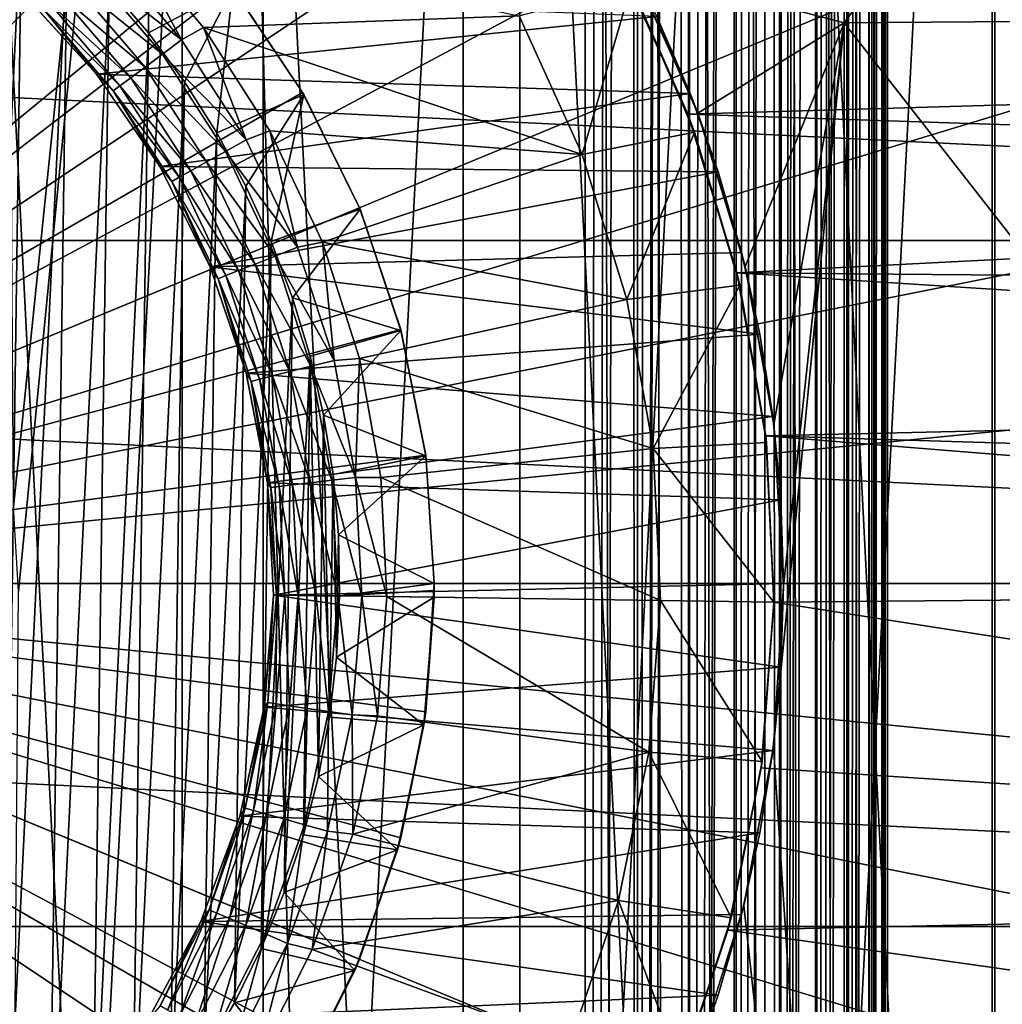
# Model space of a CAD drawing. Header units: metres. Extents: x -105 to 105, y -68 to 103.
# Tile 170 of 256: x 1.5 to 4.1, y -4.83 to -2.22. Entities that reach past the tile are written whole.
import ezdxf

# ---------------------------------------------------------------- set-up
doc = ezdxf.new("R2010")
doc.units = ezdxf.units.M
doc.layers.add('solid_FIT-BATH-150_SW0001', color=7, linetype='CONTINUOUS')
doc.layers.add('solid_FIT-BATH-150_SW0001_01', color=7, linetype='CONTINUOUS')

msp = doc.modelspace()

# ---------------------------------------------------------------- linework, layer by layer
at = {"layer": 'solid_FIT-BATH-150_SW0001'}
for points in [[(3, -33.664112, 59.796501), (-3, 21.43195, 59.796501), (-1.503199, 21.284964, 59.796501)], [(3, -33.664112, 59.796501), (-3, -33.664112, 59.796501), (-3, 21.43195, 59.796501)], [(9.20529, -2.806192, -36.203499), (-9.205288, -2.806178, -36.203499), (-9.072252, -1.909691, -36.203499)], [(9.25, -3.714112, -36.203499), (-9.25, -3.714112, -36.203499), (-9.205288, -2.806178, -36.203499)], [(-9.20529, -4.622032, -36.203499), (9.072252, -5.518533, -36.203499), (-9.072257, -5.518507, -36.203499)]]:
    msp.add_3dface(points, dxfattribs=at)
at = {"layer": 'solid_FIT-BATH-150_SW0001_01'}
for points in [[(3, -33.664112, 59.796501), (1.506204, 21.28516, 59.796501), (3, 21.43195, 59.796501)], [(3, -33.664112, 59.796501), (3, 21.43195, 59.796501), (3.040517, 21.343046, 59.797527)], [(3, -33.664112, 59.796501), (3.040517, 21.343046, 59.797527), (3.080972, 21.254049, 59.80061)], [(3, -33.664112, 59.796501), (-1.503199, 21.284964, 59.796501), (0, 21.235888, 59.796501)], [(3, -33.664112, 59.796501), (0, 21.235888, 59.796501), (1.506204, 21.28516, 59.796501)], [(3, -33.664112, 59.796501), (3.080972, 21.254049, 59.80061), (3.12122, 21.165051, 59.80574)], [(3.138919, -33.664112, 59.808655), (3, -33.664112, 59.796501), (3.12122, 21.165051, 59.80574)], [(3.138919, -33.664112, 59.808655), (3.12122, 21.165051, 59.80574), (3.161157, 21.076048, 59.812901)], [(3.138919, -33.664112, 59.808655), (3.161157, 21.076048, 59.812901), (3.20068, 20.987041, 59.822083)], [(3.138919, -33.664112, 59.808655), (3.20068, 20.987041, 59.822083), (3.207005, 20.972694, 59.823746)], [(3.138919, -33.664112, 59.808655), (3.207005, 20.972694, 59.823746), (3.239683, 20.898045, 59.833252)], [(3.273747, -33.664112, 59.844795), (3.138919, -33.664112, 59.808655), (3.239683, 20.898045, 59.833252)], [(3.273747, -33.664112, 59.844795), (3.239683, 20.898045, 59.833252), (3.278069, 20.809046, 59.846382)], [(3.273747, -33.664112, 59.844795), (3.278069, 20.809046, 59.846382), (3.315742, 20.720045, 59.861446)], [(3.273747, -33.664112, 59.844795), (3.315742, 20.720045, 59.861446), (3.352604, 20.631039, 59.878399)], [(3.273747, -33.664112, 59.844795), (3.352604, 20.631039, 59.878399), (3.38856, 20.542028, 59.897202)], [(3.273747, -33.664112, 59.844795), (3.38856, 20.542028, 59.897202), (3.399937, 20.513348, 59.903645)], [(3.400242, -33.664112, 59.90382), (3.273747, -33.664112, 59.844795), (3.399937, 20.513348, 59.903645)], [(3.400242, -33.664112, 59.90382), (3.399937, 20.513348, 59.903645), (3.423515, 20.453022, 59.917801)], [(3.400242, -33.664112, 59.90382), (3.423515, 20.453022, 59.917801), (3.457379, 20.364017, 59.940144)], [(3.400242, -33.664112, 59.90382), (3.457379, 20.364017, 59.940144), (3.490068, 20.275011, 59.964176)], [(3.514551, -33.664112, 59.983936), (3.400242, -33.664112, 59.90382), (3.490068, 20.275011, 59.964176)], [(3.514551, -33.664112, 59.983936), (3.490068, 20.275011, 59.964176), (3.521496, 20.186005, 59.989838)], [(3.514551, -33.664112, 59.983936), (3.521496, 20.186005, 59.989838), (3.551583, 20.096998, 60.017056)], [(3.514551, -33.664112, 59.983936), (3.551583, 20.096998, 60.017056), (3.565638, 20.053926, 60.030769)], [(3.514551, -33.664112, 59.983936), (3.565638, 20.053926, 60.030769), (3.580251, 20.007994, 60.045765)], [(3.514551, -33.664112, 59.983936), (3.580251, 20.007994, 60.045765), (3.607426, 19.918993, 60.075893)], [(3.613194, -33.664112, 60.082699), (3.514551, -33.664112, 59.983936), (3.607426, 19.918993, 60.075893)], [(3.613194, -33.664112, 60.082699), (3.607426, 19.918993, 60.075893), (3.633039, 19.829992, 60.107357)], [(3.613194, -33.664112, 60.082699), (3.633039, 19.829992, 60.107357), (3.657024, 19.740992, 60.140079)], [(3.613194, -33.664112, 60.082699), (3.657024, 19.740992, 60.140079), (3.679319, 19.651989, 60.173981)], [(3.613194, -33.664112, 60.082699), (3.679319, 19.651989, 60.173981), (3.692791, 19.594517, 60.196449)], [(3.693169, -33.664112, 60.197105), (3.613194, -33.664112, 60.082699), (3.692791, 19.594517, 60.196449)], [(3.693169, -33.664112, 60.197105), (3.692791, 19.594517, 60.196449), (3.699867, 19.562984, 60.208961)], [(3.693169, -33.664112, 60.197105), (3.699867, 19.562984, 60.208961), (3.718615, 19.473978, 60.244946)], [(3.693169, -33.664112, 60.197105), (3.718615, 19.473978, 60.244946), (3.735514, 19.384966, 60.28183)], [(3.693169, -33.664112, 60.197105), (3.735514, 19.384966, 60.28183), (3.750522, 19.295948, 60.319523)], [(3.75204, -33.664112, 60.323673), (3.693169, -33.664112, 60.197105), (3.750522, 19.295948, 60.319523)], [(3.75204, -33.664112, 60.323673), (3.750522, 19.295948, 60.319523), (3.7636, 19.206924, 60.357933)], [(3.75204, -33.664112, 60.323673), (3.7636, 19.206924, 60.357933), (3.772731, 19.135014, 60.389412)], [(3.75204, -33.664112, 60.323673), (3.772731, 19.135014, 60.389412), (3.774714, 19.117899, 60.396954)], [(3.75204, -33.664112, 60.323673), (3.774714, 19.117899, 60.396954), (3.783834, 19.028872, 60.436489)], [(3.788015, -33.664112, 60.458546), (3.75204, -33.664112, 60.323673), (3.783834, 19.028872, 60.436489)], [(3.788015, -33.664112, 60.458546), (3.783834, 19.028872, 60.436489), (3.790939, 18.93984, 60.476437)], [(3.788015, -33.664112, 60.458546), (3.790939, 18.93984, 60.476437), (3.796009, 18.850805, 60.516693)], [(3.788015, -33.664112, 60.458546), (3.796009, 18.850805, 60.516693), (3.799032, 18.761766, 60.557156)], [(3.788015, -33.664112, 60.458546), (3.799032, 18.761766, 60.557156), (3.8, 18.675392, 60.5965)], [(3, 18.675392, 72.796501), (-3, -33.664112, 72.796501), (3, -33.664112, 72.796501)], [(-3, 18.675392, 72.796501), (-3, -33.664112, 72.796501), (3, 18.675392, 72.796501)], [(3, 18.675392, 72.796501), (3, -33.664112, 72.796501), (3.137956, -33.664112, 72.784515)], [(3, 18.675392, 72.796501), (3.137956, -33.664112, 72.784515), (3.138919, 18.675392, 72.784348)], [(3.138919, 18.675392, 72.784348), (3.137956, -33.664112, 72.784515), (3.272829, -33.664112, 72.748543)], [(3.273747, 18.675392, 72.748207), (3.138919, 18.675392, 72.784348), (3.272829, -33.664112, 72.748543)], [(3.273747, 18.675392, 72.748207), (3.272829, -33.664112, 72.748543), (3.399395, -33.664112, 72.689674)], [(3.400242, 18.675392, 72.689178), (3.273747, 18.675392, 72.748207), (3.399395, -33.664112, 72.689674)], [(3.400242, 18.675392, 72.689178), (3.399395, -33.664112, 72.689674), (3.513802, -33.664112, 72.609695)], [(3.514551, 18.675392, 72.60907), (3.400242, 18.675392, 72.689178), (3.513802, -33.664112, 72.609695)], [(3.514551, 18.675392, 72.60907), (3.513802, -33.664112, 72.609695), (3.612566, -33.664112, 72.511055)], [(3.613194, 18.675392, 72.510307), (3.514551, 18.675392, 72.60907), (3.612566, -33.664112, 72.511055)], [(3.613194, 18.675392, 72.510307), (3.612566, -33.664112, 72.511055), (3.692681, -33.664112, 72.396744)], [(3.693169, 18.675392, 72.395897), (3.613194, 18.675392, 72.510307), (3.692681, -33.664112, 72.396744)], [(3.693169, 18.675392, 72.395897), (3.692681, -33.664112, 72.396744), (3.751706, -33.664112, 72.270248)], [(3.75204, 18.675392, 72.269333), (3.693169, 18.675392, 72.395897), (3.751706, -33.664112, 72.270248)], [(3.75204, 18.675392, 72.269333), (3.751706, -33.664112, 72.270248), (3.787846, -33.664112, 72.135422)], [(3.788015, 18.675392, 72.13446), (3.75204, 18.675392, 72.269333), (3.787846, -33.664112, 72.135422)], [(3.788015, 18.675392, 72.13446), (3.787846, -33.664112, 72.135422), (3.8, -33.664112, 71.996498)], [(3.8, -33.664112, 60.5965), (3.788015, -33.664112, 60.458546), (3.8, 18.675392, 60.5965)], [(3.788015, 18.675392, 72.13446), (3.8, -33.664112, 71.996498), (3.8, 18.675392, 71.996498)], [(3.8, -33.664112, 71.996498), (3.8, -33.664112, 60.5965), (3.8, 18.675392, 60.5965)], [(3.8, 18.675392, 71.996498), (3.8, -33.664112, 71.996498), (3.8, 18.675392, 60.5965)], [(0, -3.714112, 38.063175), (1.640308, 4.533073, 37.916401), (0.824052, 4.654139, 37.916401)], [(0, -3.714112, 38.063175), (2.440766, 4.332585, 37.916401), (1.640308, 4.533073, 37.916401)], [(0, -3.714112, 38.063175), (3.21772, 4.054605, 37.916401), (2.440766, 4.332585, 37.916401)], [(0, -3.714112, 38.063175), (3.963685, 3.701808, 37.916401), (3.21772, 4.054605, 37.916401)], [(1.932351, -11.175858, -35.886429), (1.932351, 3.747634, -35.886429), (1.167, 3.904959, -35.886429)], [(1.932351, -11.175858, -35.886429), (1.167, 3.904959, -35.886429), (1.167, -11.333182, -35.886429)], [(2.67695, -10.942181, -35.886429), (2.67695, 3.513957, -35.886429), (1.932351, 3.747634, -35.886429)], [(2.67695, -10.942181, -35.886429), (1.932351, 3.747634, -35.886429), (1.932351, -11.175858, -35.886429)], [(0, -3.714112, 38.063175), (4.671479, 3.277595, 37.916401), (3.963685, 3.701808, 37.916401)], [(3.394193, -10.634459, -35.886429), (3.394193, 3.206234, -35.886429), (2.67695, 3.513957, -35.886429)], [(3.394193, -10.634459, -35.886429), (2.67695, 3.513957, -35.886429), (2.67695, -10.942181, -35.886429)], [(0, -3.714112, 38.063175), (5.334285, 2.786048, 37.916401), (4.671479, 3.277595, 37.916401)], [(4.077437, -10.255256, -35.886429), (4.077437, 2.827032, -35.886429), (3.394193, 3.206234, -35.886429)], [(4.077437, -10.255256, -35.886429), (3.394193, 3.206234, -35.886429), (3.394193, -10.634459, -35.886429)], [(1.486136, -3.510839, -15.203499), (1.444917, 3.08396, -15.203499), (2.147351, 2.895805, -15.203499)], [(2.147351, -10.324029, -15.203499), (1.444917, -10.512184, -15.203499), (2.147351, 2.895805, -15.203499)], [(1.499852, -3.735208, -15.203499), (2.147351, 2.895805, -15.203499), (1.444917, -10.512184, -15.203499)], [(1.486136, -3.510839, -15.203499), (2.147351, 2.895805, -15.203499), (1.499852, -3.735208, -15.203499)], [(2.147351, -10.324029, -15.203499), (2.147351, 2.895805, -15.203499), (2.826984, 2.634951, -15.203499)], [(4.718188, -9.80918, -35.886429), (4.718188, 2.380956, -35.886429), (4.077437, 2.827032, -35.886429)], [(4.718188, -9.80918, -35.886429), (4.077437, 2.827032, -35.886429), (4.077437, -10.255256, -35.886429)], [(0, -3.714112, 38.063175), (5.94572, 2.231903, 37.916401), (5.334285, 2.786048, 37.916401)], [(3.124463, -2.082134, 15.771426), (3.685249, -2.229701, 15.76842), (3.685249, 2.69447, 15.858294)], [(7.374184, 2.69447, 15.858294), (3.685249, 2.69447, 15.858294), (3.685249, -2.229701, 15.76842)], [(7.374184, -2.201929, 15.768067), (7.374184, 2.69447, 15.858294), (3.685249, -2.229701, 15.76842)], [(2.826984, -10.063175, -15.203499), (2.147351, -10.324029, -15.203499), (2.826984, 2.634951, -15.203499)], [(2.826984, -10.063175, -15.203499), (2.826984, 2.634951, -15.203499), (3.47519, 2.304593, -15.203499)], [(3.47519, -9.732817, -15.203499), (2.826984, -10.063175, -15.203499), (3.47519, 2.304593, -15.203499)], [(3.47519, -9.732817, -15.203499), (3.47519, 2.304593, -15.203499), (4.084939, 1.908601, -15.203499)], [(0, -3.714112, 38.063175), (6.499896, 1.620495, 37.916401), (5.94572, 2.231903, 37.916401)], [(4.084939, -9.336825, -15.203499), (3.47519, -9.732817, -15.203499), (4.084939, 1.908601, -15.203499)], [(4.084939, -9.336825, -15.203499), (4.084939, 1.908601, -15.203499), (4.650236, 1.450925, -15.203499)], [(0, -3.714112, 38.063175), (6.991475, 0.957714, 37.916401), (6.499896, 1.620495, 37.916401)], [(4.650236, -8.879149, -15.203499), (4.084939, -9.336825, -15.203499), (4.650236, 1.450925, -15.203499)], [(0, -3.714112, 38.063175), (7.415724, 0.249941, 37.916401), (6.991475, 0.957714, 37.916401)], [(0, -3.714112, 38.063175), (7.768558, -0.496009, 37.916401), (7.415724, 0.249941, 37.916401)], [(0, -3.714112, 38.063175), (8.046577, -1.272952, 37.916401), (7.768558, -0.496009, 37.916401)], [(0, -3.714112, 38.063175), (8.247094, -2.073346, 37.916401), (8.046577, -1.272952, 37.916401)], [(0, -3.714112, 36.907825), (1.300216, -1.46257, 35.345589), (1.582536, -1.651206, 35.345589)], [(0, -3.714112, 36.907825), (1.582536, -1.651206, 35.345589), (1.838655, -1.875811, 35.345589)], [(1.328075, -5.652843, 31.907827), (1.508513, -1.912292, 31.907827), (1.38194, -1.813403, 31.907827)], [(0, -3.714112, 36.907825), (1.838655, -1.875811, 35.345589), (2.062801, -2.131439, 35.345589)], [(1.84493, -1.88211, 31.657827), (1.739541, -2.134113, 31.907827), (1.843372, -2.256652, 31.907827)], [(2.067348, -2.137383, 31.657827), (1.84493, -1.88211, 31.657827), (1.843372, -2.256652, 31.907827)], [(9.20529, -2.806192, -36.203499), (-9.072252, -1.909691, -36.203499), (9.072257, -1.909717, -36.203499)], [(1.328075, -5.652843, 31.907827), (1.457348, -5.557565, 31.907827), (1.508513, -1.912292, 31.907827)], [(1.457348, -5.557565, 31.907827), (1.628138, -2.019548, 31.907827), (1.508513, -1.912292, 31.907827)], [(1.931281, -2.274885, 9.400379), (1.726901, -2.035115, 9.400379), (1.779604, -1.994061, 9.407826)], [(1.989318, -2.241759, 9.407826), (1.779604, -1.994061, 9.407826), (2.82533, -2.211661, 9.407826)], [(1.931281, -2.274885, 9.400379), (1.779604, -1.994061, 9.407826), (1.989318, -2.241759, 9.407826)], [(3.090355, -2.071062, 19.907827), (8.2212, -1.990543, 19.907827), (8.284291, -2.324898, 19.907827)], [(1.457348, -5.557565, 31.907827), (1.57991, -5.453731, 31.907827), (1.628138, -2.019548, 31.907827)], [(1.57991, -5.453731, 31.907827), (1.739541, -2.134113, 31.907827), (1.628138, -2.019548, 31.907827)], [(1.681377, -2.079377, 9.378234), (1.726901, -2.035115, 9.400379), (1.931281, -2.274885, 9.400379)], [(0, -3.714112, 38.063175), (8.368211, -2.889663, 37.916401), (8.247094, -2.073346, 37.916401)], [(1.640533, -2.119087, 9.342502), (1.681377, -2.079377, 9.378234), (1.880368, -2.312826, 9.378234)], [(1.880368, -2.312826, 9.378234), (1.681377, -2.079377, 9.378234), (1.931281, -2.274885, 9.400379)], [(3.272096, -2.471843, 19.907827), (3.121568, -2.131135, 9.707827), (3.090355, -2.071062, 19.907827)], [(3.272096, -2.471843, 19.907827), (3.090355, -2.071062, 19.907827), (8.284291, -2.324898, 19.907827)], [(3.124463, -2.082134, 15.771426), (3.297849, -2.469195, 15.763745), (3.685249, -2.229701, 15.76842)], [(3.277566, -2.416795, 7.89597), (3.297849, -2.469195, 15.763745), (3.124463, -2.082134, 15.771426)], [(3.277566, -2.416795, 7.89597), (3.124463, -2.082134, 15.771426), (3.189458, -2.213296, 7.89597)], [(0, -3.714112, 36.907825), (2.062801, -2.131439, 35.345589), (2.251579, -2.41396, 35.345589)], [(1.57991, -5.453731, 31.907827), (1.694475, -5.342346, 31.907827), (1.739541, -2.134113, 31.907827)], [(1.606422, -2.152253, 9.294979), (1.640533, -2.119087, 9.342502), (1.834691, -2.346866, 9.342502)], [(1.834691, -2.346866, 9.342502), (1.640533, -2.119087, 9.342502), (1.880368, -2.312826, 9.378234)], [(1.694475, -5.342346, 31.907827), (1.843372, -2.256652, 31.907827), (1.739541, -2.134113, 31.907827)], [(2.067348, -2.137383, 31.657827), (1.843372, -2.256652, 31.907827), (1.938646, -2.385909, 31.907827)], [(2.067348, -2.137383, 31.657827), (1.938646, -2.385909, 31.907827), (2.024498, -2.520952, 31.907827)], [(2.254707, -2.419394, 31.657827), (2.067348, -2.137383, 31.657827), (2.024498, -2.520952, 31.907827)], [(2.251579, -2.41396, 35.345589), (2.062801, -2.131439, 35.345589), (2.067348, -2.137383, 31.657827)], [(2.251579, -2.41396, 35.345589), (2.067348, -2.137383, 31.657827), (2.254707, -2.419394, 31.657827)], [(2.991701, -2.578551, 9.407826), (2.82533, -2.211661, 9.407826), (3.121568, -2.131135, 9.707827)], [(2.991701, -2.578551, 9.407826), (3.121568, -2.131135, 9.707827), (3.289794, -2.519435, 9.707827)], [(3.272096, -2.471843, 19.907827), (3.289794, -2.519435, 9.707827), (3.121568, -2.131135, 9.707827)], [(1.706309, -2.36536, 9.107826), (1.50693, -2.145776, 7.89597), (1.506762, -2.145579, 9.107826)], [(1.706309, -2.36536, 9.107826), (1.506762, -2.145579, 9.107826), (1.564828, -2.192693, 9.174582)], [(1.50693, -2.145776, 7.89597), (1.706269, -2.36543, 7.89597), (3.189458, -2.213296, 7.89597)], [(1.706309, -2.36536, 9.107826), (1.706269, -2.36543, 7.89597), (1.50693, -2.145776, 7.89597)], [(1.580757, -2.177206, 9.238052), (1.606422, -2.152253, 9.294979), (1.796542, -2.375295, 9.294979)], [(1.796542, -2.375295, 9.294979), (1.606422, -2.152253, 9.294979), (1.834691, -2.346866, 9.342502)], [(1.564828, -2.192693, 9.174582), (1.580757, -2.177206, 9.238052), (1.76784, -2.396684, 9.238052)], [(1.76784, -2.396684, 9.238052), (1.580757, -2.177206, 9.238052), (1.796542, -2.375295, 9.294979)], [(1.750025, -2.40996, 9.174582), (1.564828, -2.192693, 9.174582), (1.76784, -2.396684, 9.238052)], [(1.706309, -2.36536, 9.107826), (1.564828, -2.192693, 9.174582), (1.750025, -2.40996, 9.174582)], [(1.706269, -2.36543, 7.89597), (3.277566, -2.416795, 7.89597), (3.189458, -2.213296, 7.89597)], [(1.989318, -2.241759, 9.407826), (2.82533, -2.211661, 9.407826), (2.991701, -2.578551, 9.407826)], [(7.374184, -6.947596, 15.666214), (7.374184, -2.201929, 15.768067), (3.685249, -2.229701, 15.76842)], [(3.297849, -2.469195, 15.763745), (3.423675, -2.875022, 15.755601), (3.685249, -2.229701, 15.76842)], [(3.423675, -2.875022, 15.755601), (3.499874, -3.293984, 15.7471), (3.685249, -2.229701, 15.76842)], [(3.498377, -4.146526, 15.729458), (3.685249, -7.001433, 15.666829), (3.685249, -2.229701, 15.76842)], [(3.524995, -3.720037, 15.738337), (3.498377, -4.146526, 15.729458), (3.685249, -2.229701, 15.76842)], [(3.499874, -3.293984, 15.7471), (3.524995, -3.720037, 15.738337), (3.685249, -2.229701, 15.76842)], [(7.374184, -6.947596, 15.666214), (3.685249, -2.229701, 15.76842), (3.685249, -7.001433, 15.666829)], [(1.694475, -5.342346, 31.907827), (1.801711, -5.222765, 31.907827), (1.843372, -2.256652, 31.907827)], [(1.801711, -5.222765, 31.907827), (1.938646, -2.385909, 31.907827), (1.843372, -2.256652, 31.907827)], [(2.102615, -2.539281, 9.400379), (1.931281, -2.274885, 9.400379), (1.989318, -2.241759, 9.407826)], [(2.165232, -2.515285, 9.407826), (1.989318, -2.241759, 9.407826), (2.991701, -2.578551, 9.407826)], [(2.102615, -2.539281, 9.400379), (1.989318, -2.241759, 9.407826), (2.165232, -2.515285, 9.407826)], [(1.880368, -2.312826, 9.378234), (1.931281, -2.274885, 9.400379), (2.102615, -2.539281, 9.400379)], [(1.834691, -2.346866, 9.342502), (1.880368, -2.312826, 9.378234), (2.047186, -2.570251, 9.378234)], [(2.047186, -2.570251, 9.378234), (1.880368, -2.312826, 9.378234), (2.102615, -2.539281, 9.400379)], [(3.272096, -2.471843, 19.907827), (8.284291, -2.324898, 19.907827), (8.331063, -2.639069, 19.907827)], [(1.874072, -2.610264, 9.107826), (1.706269, -2.36543, 7.89597), (1.706309, -2.36536, 9.107826)], [(1.706269, -2.36543, 7.89597), (1.873908, -2.610054, 7.89597), (3.277566, -2.416795, 7.89597)], [(1.874072, -2.610264, 9.107826), (1.873908, -2.610054, 7.89597), (1.706269, -2.36543, 7.89597)], [(1.874072, -2.610264, 9.107826), (1.706309, -2.36536, 9.107826), (1.750025, -2.40996, 9.174582)], [(1.796542, -2.375295, 9.294979), (1.834691, -2.346866, 9.342502), (1.997456, -2.598038, 9.342502)], [(1.997456, -2.598038, 9.342502), (1.834691, -2.346866, 9.342502), (2.047186, -2.570251, 9.378234)], [(1.750025, -2.40996, 9.174582), (1.76784, -2.396684, 9.238052), (1.924674, -2.638705, 9.238052)], [(1.76784, -2.396684, 9.238052), (1.796542, -2.375295, 9.294979), (1.955923, -2.621244, 9.294979)], [(1.924674, -2.638705, 9.238052), (1.76784, -2.396684, 9.238052), (1.955923, -2.621244, 9.294979)], [(1.955923, -2.621244, 9.294979), (1.796542, -2.375295, 9.294979), (1.997456, -2.598038, 9.342502)], [(1.801711, -5.222765, 31.907827), (1.900583, -5.09623, 31.907827), (1.938646, -2.385909, 31.907827)], [(1.900583, -5.09623, 31.907827), (2.024498, -2.520952, 31.907827), (1.938646, -2.385909, 31.907827)], [(0, -3.714112, 36.907825), (2.251579, -2.41396, 35.345589), (2.402163, -2.719319, 35.345589)], [(1.90528, -2.649541, 9.174582), (1.750025, -2.40996, 9.174582), (1.924674, -2.638705, 9.238052)], [(1.874072, -2.610264, 9.107826), (1.750025, -2.40996, 9.174582), (1.90528, -2.649541, 9.174582)], [(1.873908, -2.610054, 7.89597), (3.352366, -2.624594, 7.89597), (3.277566, -2.416795, 7.89597)], [(2.254707, -2.419394, 31.657827), (2.024498, -2.520952, 31.907827), (2.10145, -2.66251, 31.907827)], [(2.254707, -2.419394, 31.657827), (2.10145, -2.66251, 31.907827), (2.168531, -2.808635, 31.907827)], [(2.403832, -2.72336, 31.657827), (2.254707, -2.419394, 31.657827), (2.168531, -2.808635, 31.907827)], [(2.402163, -2.719319, 35.345589), (2.251579, -2.41396, 35.345589), (2.254707, -2.419394, 31.657827)], [(2.402163, -2.719319, 35.345589), (2.254707, -2.419394, 31.657827), (2.403832, -2.72336, 31.657827)], [(3.352366, -2.624594, 7.89597), (3.297849, -2.469195, 15.763745), (3.277566, -2.416795, 7.89597)], [(3.401897, -2.891567, 19.907827), (3.289794, -2.519435, 9.707827), (3.272096, -2.471843, 19.907827)], [(3.401897, -2.891567, 19.907827), (3.272096, -2.471843, 19.907827), (8.331063, -2.639069, 19.907827)], [(3.414216, -2.837625, 7.89597), (3.423675, -2.875022, 15.755601), (3.297849, -2.469195, 15.763745)], [(3.414216, -2.837625, 7.89597), (3.297849, -2.469195, 15.763745), (3.352366, -2.624594, 7.89597)], [(1.900583, -5.09623, 31.907827), (1.990189, -4.963662, 31.907827), (2.024498, -2.520952, 31.907827)], [(1.990189, -4.963662, 31.907827), (2.10145, -2.66251, 31.907827), (2.024498, -2.520952, 31.907827)], [(2.237973, -2.823778, 9.400379), (2.102615, -2.539281, 9.400379), (2.165232, -2.515285, 9.407826)], [(2.304055, -2.810408, 9.407826), (2.165232, -2.515285, 9.407826), (2.991701, -2.578551, 9.407826)], [(2.237973, -2.823778, 9.400379), (2.165232, -2.515285, 9.407826), (2.304055, -2.810408, 9.407826)], [(3.11034, -2.962102, 9.407826), (2.991701, -2.578551, 9.407826), (3.289794, -2.519435, 9.707827)], [(3.11034, -2.962102, 9.407826), (3.289794, -2.519435, 9.707827), (3.409744, -2.9244, 9.707827)], [(3.401897, -2.891567, 19.907827), (3.409744, -2.9244, 9.707827), (3.289794, -2.519435, 9.707827)], [(2.047186, -2.570251, 9.378234), (2.102615, -2.539281, 9.400379), (2.237973, -2.823778, 9.400379)], [(1.997456, -2.598038, 9.342502), (2.047186, -2.570251, 9.378234), (2.178976, -2.847249, 9.378234)], [(2.178976, -2.847249, 9.378234), (2.047186, -2.570251, 9.378234), (2.237973, -2.823778, 9.400379)], [(2.304055, -2.810408, 9.407826), (2.991701, -2.578551, 9.407826), (3.11034, -2.962102, 9.407826)], [(1.955923, -2.621244, 9.294979), (1.997456, -2.598038, 9.342502), (2.126045, -2.868306, 9.342502)], [(2.126045, -2.868306, 9.342502), (1.997456, -2.598038, 9.342502), (2.178976, -2.847249, 9.378234)], [(1.873908, -2.610054, 7.89597), (2.006986, -2.875901, 7.89597), (3.352366, -2.624594, 7.89597)], [(2.006924, -2.875732, 9.107826), (2.006986, -2.875901, 7.89597), (1.873908, -2.610054, 7.89597)], [(2.006924, -2.875732, 9.107826), (1.873908, -2.610054, 7.89597), (1.874072, -2.610264, 9.107826)], [(2.006924, -2.875732, 9.107826), (1.874072, -2.610264, 9.107826), (1.90528, -2.649541, 9.174582)], [(1.924674, -2.638705, 9.238052), (1.955923, -2.621244, 9.294979), (2.081838, -2.885893, 9.294979)], [(2.081838, -2.885893, 9.294979), (1.955923, -2.621244, 9.294979), (2.126045, -2.868306, 9.342502)], [(2.006986, -2.875901, 7.89597), (3.414216, -2.837625, 7.89597), (3.352366, -2.624594, 7.89597)], [(1.90528, -2.649541, 9.174582), (1.924674, -2.638705, 9.238052), (2.048577, -2.899125, 9.238052)], [(2.027934, -2.907338, 9.174582), (1.90528, -2.649541, 9.174582), (2.048577, -2.899125, 9.238052)], [(2.006924, -2.875732, 9.107826), (1.90528, -2.649541, 9.174582), (2.027934, -2.907338, 9.174582)], [(2.048577, -2.899125, 9.238052), (1.924674, -2.638705, 9.238052), (2.081838, -2.885893, 9.294979)], [(3.401897, -2.891567, 19.907827), (8.331063, -2.639069, 19.907827), (8.363672, -2.933991, 19.907827)], [(1.990189, -4.963662, 31.907827), (2.071075, -4.824347, 31.907827), (2.10145, -2.66251, 31.907827)], [(2.071075, -4.824347, 31.907827), (2.168531, -2.808635, 31.907827), (2.10145, -2.66251, 31.907827)], [(0, -3.714112, 36.907825), (2.402163, -2.719319, 35.345589), (2.511424, -3.041245, 35.345589)], [(2.403832, -2.72336, 31.657827), (2.168531, -2.808635, 31.907827), (2.2251, -2.958257, 31.907827)], [(2.512194, -3.044126, 31.657827), (2.403832, -2.72336, 31.657827), (2.2251, -2.958257, 31.907827)], [(2.511424, -3.041245, 35.345589), (2.402163, -2.719319, 35.345589), (2.403832, -2.72336, 31.657827)], [(2.511424, -3.041245, 35.345589), (2.403832, -2.72336, 31.657827), (2.512194, -3.044126, 31.657827)], [(9.25, -3.714112, -36.203499), (-9.205288, -2.806178, -36.203499), (9.20529, -2.806192, -36.203499)], [(2.071075, -4.824347, 31.907827), (2.142223, -4.680187, 31.907827), (2.168531, -2.808635, 31.907827)], [(2.142223, -4.680187, 31.907827), (2.2251, -2.958257, 31.907827), (2.168531, -2.808635, 31.907827)], [(2.335039, -3.123509, 9.400379), (2.237973, -2.823778, 9.400379), (2.304055, -2.810408, 9.407826)], [(2.402163, -3.118754, 9.407826), (2.304055, -2.810408, 9.407826), (3.11034, -2.962102, 9.407826)], [(2.335039, -3.123509, 9.400379), (2.304055, -2.810408, 9.407826), (2.402163, -3.118754, 9.407826)], [(2.006986, -2.875901, 7.89597), (3.462598, -3.053813, 7.89597), (3.414216, -2.837625, 7.89597)], [(2.178976, -2.847249, 9.378234), (2.237973, -2.823778, 9.400379), (2.335039, -3.123509, 9.400379)], [(3.462598, -3.053813, 7.89597), (3.423675, -2.875022, 15.755601), (3.414216, -2.837625, 7.89597)], [(2.126045, -2.868306, 9.342502), (2.178976, -2.847249, 9.378234), (2.273483, -3.139078, 9.378234)], [(2.273483, -3.139078, 9.378234), (2.178976, -2.847249, 9.378234), (2.335039, -3.123509, 9.400379)], [(0, -3.714112, 38.063175), (8.408726, -3.714112, 37.916401), (8.368211, -2.889663, 37.916401)], [(2.102391, -3.156816, 9.107826), (2.006986, -2.875901, 7.89597), (2.006924, -2.875732, 9.107826)], [(2.102391, -3.156816, 9.107826), (2.006924, -2.875732, 9.107826), (2.027934, -2.907338, 9.174582)], [(2.006986, -2.875901, 7.89597), (2.102361, -3.156972, 7.89597), (3.462598, -3.053813, 7.89597)], [(2.102391, -3.156816, 9.107826), (2.102361, -3.156972, 7.89597), (2.006986, -2.875901, 7.89597)], [(2.048577, -2.899125, 9.238052), (2.081838, -2.885893, 9.294979), (2.172132, -3.164713, 9.294979)], [(2.081838, -2.885893, 9.294979), (2.126045, -2.868306, 9.342502), (2.218256, -3.153047, 9.342502)], [(2.172132, -3.164713, 9.294979), (2.081838, -2.885893, 9.294979), (2.218256, -3.153047, 9.342502)], [(2.218256, -3.153047, 9.342502), (2.126045, -2.868306, 9.342502), (2.273483, -3.139078, 9.378234)], [(3.478109, -3.323534, 19.907827), (3.409744, -2.9244, 9.707827), (3.401897, -2.891567, 19.907827)], [(3.401897, -2.891567, 19.907827), (8.363672, -2.933991, 19.907827), (8.384918, -3.211417, 19.907827)], [(3.478109, -3.323534, 19.907827), (3.401897, -2.891567, 19.907827), (8.384918, -3.211417, 19.907827)], [(3.497123, -3.272064, 7.89597), (3.499874, -3.293984, 15.7471), (3.423675, -2.875022, 15.755601)], [(3.497123, -3.272064, 7.89597), (3.423675, -2.875022, 15.755601), (3.462598, -3.053813, 7.89597)], [(2.027934, -2.907338, 9.174582), (2.048577, -2.899125, 9.238052), (2.137429, -3.173491, 9.238052)], [(2.11589, -3.178938, 9.174582), (2.027934, -2.907338, 9.174582), (2.137429, -3.173491, 9.238052)], [(2.102391, -3.156816, 9.107826), (2.027934, -2.907338, 9.174582), (2.11589, -3.178938, 9.174582)], [(2.137429, -3.173491, 9.238052), (2.048577, -2.899125, 9.238052), (2.172132, -3.164713, 9.294979)], [(3.17995, -3.356826, 9.407826), (3.11034, -2.962102, 9.407826), (3.409744, -2.9244, 9.707827)], [(3.17995, -3.356826, 9.407826), (3.409744, -2.9244, 9.707827), (3.48005, -3.340944, 9.707827)], [(3.478109, -3.323534, 19.907827), (3.48005, -3.340944, 9.707827), (3.409744, -2.9244, 9.707827)], [(2.142223, -4.680187, 31.907827), (2.202969, -4.532225, 31.907827), (2.2251, -2.958257, 31.907827)], [(2.202969, -4.532225, 31.907827), (2.27153, -3.112083, 31.907827), (2.2251, -2.958257, 31.907827)], [(2.512194, -3.044126, 31.657827), (2.2251, -2.958257, 31.907827), (2.27153, -3.112083, 31.907827)], [(2.402163, -3.118754, 9.407826), (3.11034, -2.962102, 9.407826), (3.17995, -3.356826, 9.407826)], [(0, -3.714112, 36.907825), (2.511424, -3.041245, 35.345589), (2.577745, -3.37466, 35.345589)], [(2.512194, -3.044126, 31.657827), (2.27153, -3.112083, 31.907827), (2.307325, -3.268292, 31.907827)], [(2.577955, -3.376255, 31.657827), (2.512194, -3.044126, 31.657827), (2.307325, -3.268292, 31.907827)], [(2.577745, -3.37466, 35.345589), (2.511424, -3.041245, 35.345589), (2.512194, -3.044126, 31.657827)], [(2.577745, -3.37466, 35.345589), (2.512194, -3.044126, 31.657827), (2.577955, -3.376255, 31.657827)], [(2.102361, -3.156972, 7.89597), (3.497123, -3.272064, 7.89597), (3.462598, -3.053813, 7.89597)], [(2.202969, -4.532225, 31.907827), (2.253704, -4.379769, 31.907827), (2.27153, -3.112083, 31.907827)], [(2.253704, -4.379769, 31.907827), (2.293877, -4.224632, 31.907827), (2.27153, -3.112083, 31.907827)], [(2.293877, -4.224632, 31.907827), (2.307325, -3.268292, 31.907827), (2.27153, -3.112083, 31.907827)], [(2.273483, -3.139078, 9.378234), (2.335039, -3.123509, 9.400379), (2.392152, -3.433345, 9.400379)], [(2.392152, -3.433345, 9.400379), (2.335039, -3.123509, 9.400379), (2.402163, -3.118754, 9.407826)], [(2.392152, -3.433345, 9.400379), (2.402163, -3.118754, 9.407826), (2.45917, -3.433025, 9.407826)], [(2.45917, -3.433025, 9.407826), (2.402163, -3.118754, 9.407826), (3.17995, -3.356826, 9.407826)], [(2.172132, -3.164713, 9.294979), (2.218256, -3.153047, 9.342502), (2.272512, -3.447387, 9.342502)], [(2.218256, -3.153047, 9.342502), (2.273483, -3.139078, 9.378234), (2.32909, -3.440747, 9.378234)], [(2.272512, -3.447387, 9.342502), (2.218256, -3.153047, 9.342502), (2.32909, -3.440747, 9.378234)], [(2.32909, -3.440747, 9.378234), (2.273483, -3.139078, 9.378234), (2.392152, -3.433345, 9.400379)], [(2.158694, -3.448283, 9.107826), (2.102361, -3.156972, 7.89597), (2.102391, -3.156816, 9.107826)], [(2.102361, -3.156972, 7.89597), (2.158568, -3.447537, 7.89597), (3.497123, -3.272064, 7.89597)], [(2.158694, -3.448283, 9.107826), (2.158568, -3.447537, 7.89597), (2.102361, -3.156972, 7.89597)], [(2.158694, -3.448283, 9.107826), (2.102391, -3.156816, 9.107826), (2.11589, -3.178938, 9.174582)], [(2.11589, -3.178938, 9.174582), (2.137429, -3.173491, 9.238052), (2.189708, -3.457106, 9.238052)], [(2.167642, -3.459696, 9.174582), (2.11589, -3.178938, 9.174582), (2.189708, -3.457106, 9.238052)], [(2.158694, -3.448283, 9.107826), (2.11589, -3.178938, 9.174582), (2.167642, -3.459696, 9.174582)], [(2.137429, -3.173491, 9.238052), (2.172132, -3.164713, 9.294979), (2.22526, -3.452933, 9.294979)], [(2.189708, -3.457106, 9.238052), (2.137429, -3.173491, 9.238052), (2.22526, -3.452933, 9.294979)], [(2.22526, -3.452933, 9.294979), (2.172132, -3.164713, 9.294979), (2.272512, -3.447387, 9.342502)], [(3.478109, -3.323534, 19.907827), (8.384918, -3.211417, 19.907827), (8.396772, -3.473224, 19.907827)], [(2.158568, -3.447537, 7.89597), (3.517993, -3.492993, 7.89597), (3.497123, -3.272064, 7.89597)], [(2.293877, -4.224632, 31.907827), (2.323173, -4.067824, 31.907827), (2.307325, -3.268292, 31.907827)], [(2.323173, -4.067824, 31.907827), (2.332201, -3.425867, 31.907827), (2.307325, -3.268292, 31.907827)], [(2.577955, -3.376255, 31.657827), (2.307325, -3.268292, 31.907827), (2.332201, -3.425867, 31.907827)], [(3.517993, -3.492993, 7.89597), (3.499874, -3.293984, 15.7471), (3.497123, -3.272064, 7.89597)], [(3.525, -3.714114, 7.89597), (3.524995, -3.720037, 15.738337), (3.499874, -3.293984, 15.7471)], [(3.525, -3.714114, 7.89597), (3.499874, -3.293984, 15.7471), (3.517993, -3.492993, 7.89597)], [(3.478109, -3.323534, 19.907827), (3.499654, -3.763335, 19.907827), (3.48005, -3.340944, 9.707827)], [(3.478109, -3.323534, 19.907827), (8.396772, -3.473224, 19.907827), (8.399998, -3.720083, 19.907827)], [(3.478109, -3.323534, 19.907827), (8.399998, -3.720083, 19.907827), (3.499654, -3.763335, 19.907827)], [(2.45917, -3.433025, 9.407826), (3.17995, -3.356826, 9.407826), (3.199683, -3.759116, 9.407826)], [(3.17995, -3.356826, 9.407826), (3.48005, -3.340944, 9.707827), (3.499654, -3.763335, 9.707827)], [(3.199683, -3.759116, 9.407826), (3.17995, -3.356826, 9.407826), (3.499654, -3.763335, 9.707827)], [(3.499654, -3.763335, 19.907827), (3.499654, -3.763335, 9.707827), (3.48005, -3.340944, 9.707827)], [(0, -3.714112, 36.907825), (2.577745, -3.37466, 35.345589), (2.6, -3.714112, 35.345589)], [(2.577955, -3.376255, 31.657827), (2.332201, -3.425867, 31.907827), (2.346347, -3.585486, 31.907827)], [(2.6, -3.714112, 31.657827), (2.577955, -3.376255, 31.657827), (2.346347, -3.585486, 31.907827)], [(2.577745, -3.37466, 35.345589), (2.577955, -3.376255, 31.657827), (2.6, -3.714112, 31.657827)], [(2.6, -3.714112, 35.345589), (2.577745, -3.37466, 35.345589), (2.6, -3.714112, 31.657827)], [(2.323173, -4.067824, 31.907827), (2.341802, -3.908672, 31.907827), (2.332201, -3.425867, 31.907827)], [(2.32909, -3.440747, 9.378234), (2.392152, -3.433345, 9.400379), (2.408334, -3.747986, 9.400379)], [(2.341802, -3.908672, 31.907827), (2.346347, -3.585486, 31.907827), (2.332201, -3.425867, 31.907827)], [(2.392152, -3.433345, 9.400379), (2.45917, -3.433025, 9.407826), (2.474755, -3.74892, 9.407826)], [(2.392152, -3.433345, 9.400379), (2.474755, -3.74892, 9.407826), (2.408334, -3.747986, 9.400379)], [(2.45917, -3.433025, 9.407826), (3.199683, -3.759116, 9.407826), (2.474755, -3.74892, 9.407826)], [(2.158568, -3.447537, 7.89597), (2.174785, -3.744701, 7.89597), (3.517993, -3.492993, 7.89597)], [(2.174785, -3.744701, 9.107826), (2.174785, -3.744701, 7.89597), (2.158568, -3.447537, 7.89597)], [(2.158694, -3.448283, 9.107826), (2.174785, -3.744701, 9.107826), (2.158568, -3.447537, 7.89597)], [(2.158694, -3.448283, 9.107826), (2.182306, -3.744807, 9.174582), (2.174785, -3.744701, 9.107826)], [(2.158694, -3.448283, 9.107826), (2.167642, -3.459696, 9.174582), (2.182306, -3.744807, 9.174582)], [(2.167642, -3.459696, 9.174582), (2.189708, -3.457106, 9.238052), (2.20452, -3.745119, 9.238052)], [(2.167642, -3.459696, 9.174582), (2.20452, -3.745119, 9.238052), (2.182306, -3.744807, 9.174582)], [(2.189708, -3.457106, 9.238052), (2.22526, -3.452933, 9.294979), (2.240313, -3.745622, 9.294979)], [(2.189708, -3.457106, 9.238052), (2.240313, -3.745622, 9.294979), (2.20452, -3.745119, 9.238052)], [(2.22526, -3.452933, 9.294979), (2.272512, -3.447387, 9.342502), (2.287885, -3.746291, 9.342502)], [(2.22526, -3.452933, 9.294979), (2.287885, -3.746291, 9.342502), (2.240313, -3.745622, 9.294979)], [(2.272512, -3.447387, 9.342502), (2.32909, -3.440747, 9.378234), (2.344846, -3.747093, 9.378234)], [(2.272512, -3.447387, 9.342502), (2.344846, -3.747093, 9.378234), (2.287885, -3.746291, 9.342502)], [(2.32909, -3.440747, 9.378234), (2.408334, -3.747986, 9.400379), (2.344846, -3.747093, 9.378234)], [(2.174785, -3.744701, 7.89597), (3.525, -3.714114, 7.89597), (3.517993, -3.492993, 7.89597)], [(2.341802, -3.908672, 31.907827), (2.349768, -3.747162, 31.907827), (2.346347, -3.585486, 31.907827)], [(2.6, -3.714112, 31.657827), (2.346347, -3.585486, 31.907827), (2.349768, -3.747162, 31.907827)], [(9.205288, -4.622046, -36.203499), (-9.25, -3.714112, -36.203499), (9.25, -3.714112, -36.203499)], [(-9.20529, -4.622032, -36.203499), (-9.25, -3.714112, -36.203499), (9.205288, -4.622046, -36.203499)], [(0, -3.714112, 38.063175), (8.368237, -4.538302, 37.916401), (8.408726, -3.714112, 37.916401)], [(0, -3.714112, 38.063175), (0.824329, -12.082335, 37.916401), (1.64058, -11.961243, 37.916401)], [(0, -3.714112, 38.063175), (1.64058, -11.961243, 37.916401), (2.441032, -11.760729, 37.916401)], [(0, -3.714112, 38.063175), (2.441032, -11.760729, 37.916401), (3.217977, -11.482722, 37.916401)], [(0, -3.714112, 38.063175), (3.217977, -11.482722, 37.916401), (3.96393, -11.129901, 37.916401)], [(0, -3.714112, 38.063175), (3.96393, -11.129901, 37.916401), (4.67171, -10.705664, 37.916401)], [(0, -3.714112, 38.063175), (4.67171, -10.705664, 37.916401), (5.3345, -10.214096, 37.916401)], [(0, -3.714112, 38.063175), (5.3345, -10.214096, 37.916401), (5.945917, -9.65993, 37.916401)], [(0, -3.714112, 38.063175), (5.945917, -9.65993, 37.916401), (6.500072, -9.048505, 37.916401)], [(0, -3.714112, 38.063175), (6.500072, -9.048505, 37.916401), (6.991629, -8.385707, 37.916401)], [(0, -3.714112, 38.063175), (6.991629, -8.385707, 37.916401), (7.415855, -7.67792, 37.916401)], [(0, -3.714112, 38.063175), (7.415855, -7.67792, 37.916401), (7.768663, -6.93196, 37.916401)], [(0, -3.714112, 38.063175), (7.768663, -6.93196, 37.916401), (8.046657, -6.155011, 37.916401)], [(0, -3.714112, 38.063175), (8.046657, -6.155011, 37.916401), (8.247158, -5.354556, 37.916401)], [(0, -3.714112, 38.063175), (8.247158, -5.354556, 37.916401), (8.368237, -4.538302, 37.916401)], [(0, -3.714112, 36.907825), (2.6, -3.714112, 35.345589), (2.577745, -4.053564, 35.345589)], [(0, -3.714112, 36.907825), (2.577745, -4.053564, 35.345589), (2.511424, -4.386979, 35.345589)], [(0, -3.714112, 36.907825), (2.511424, -4.386979, 35.345589), (2.402163, -4.708905, 35.345589)], [(0, -3.714112, 36.907825), (2.402163, -4.708905, 35.345589), (2.251579, -5.014264, 35.345589)], [(0, -3.714112, 36.907825), (2.251579, -5.014264, 35.345589), (2.062801, -5.296785, 35.345589)], [(0, -3.714112, 36.907825), (2.062801, -5.296785, 35.345589), (1.838655, -5.552413, 35.345589)], [(0, -3.714112, 36.907825), (1.838655, -5.552413, 35.345589), (1.582536, -5.777018, 35.345589)], [(0, -3.714112, 36.907825), (1.582536, -5.777018, 35.345589), (1.300216, -5.965653, 35.345589)], [(2.174785, -3.744701, 7.89597), (3.517992, -3.935235, 7.89597), (3.525, -3.714114, 7.89597)], [(2.599936, -3.732395, 31.657827), (2.6, -3.714112, 31.657827), (2.349768, -3.747162, 31.907827)], [(2.577745, -4.053564, 35.345589), (2.6, -3.714112, 35.345589), (2.599743, -3.750678, 31.657827)], [(2.6, -3.714112, 35.345589), (2.599936, -3.732395, 31.657827), (2.599743, -3.750678, 31.657827)], [(2.6, -3.714112, 35.345589), (2.6, -3.714112, 31.657827), (2.599936, -3.732395, 31.657827)], [(3.517992, -3.935235, 7.89597), (3.498377, -4.146526, 15.729458), (3.524995, -3.720037, 15.738337)], [(3.499654, -3.763335, 19.907827), (8.399998, -3.720083, 19.907827), (8.361031, -4.522929, 19.907827)], [(3.517992, -3.935235, 7.89597), (3.524995, -3.720037, 15.738337), (3.525, -3.714114, 7.89597)], [(2.174785, -3.744701, 7.89597), (2.150217, -4.041291, 7.89597), (3.517992, -3.935235, 7.89597)], [(2.150364, -4.040549, 9.107826), (2.150217, -4.041291, 7.89597), (2.174785, -3.744701, 7.89597)], [(2.150364, -4.040549, 9.107826), (2.174785, -3.744701, 7.89597), (2.174785, -3.744701, 9.107826)], [(2.150364, -4.040549, 9.107826), (2.174785, -3.744701, 9.107826), (2.159629, -4.029392, 9.174582)], [(2.174785, -3.744701, 9.107826), (2.182306, -3.744807, 9.174582), (2.159629, -4.029392, 9.174582)], [(2.159629, -4.029392, 9.174582), (2.182306, -3.744807, 9.174582), (2.181613, -4.032601, 9.238052)], [(2.182306, -3.744807, 9.174582), (2.20452, -3.745119, 9.238052), (2.181613, -4.032601, 9.238052)], [(2.181613, -4.032601, 9.238052), (2.20452, -3.745119, 9.238052), (2.217034, -4.037772, 9.294979)], [(2.20452, -3.745119, 9.238052), (2.240313, -3.745622, 9.294979), (2.217034, -4.037772, 9.294979)], [(2.217034, -4.037772, 9.294979), (2.240313, -3.745622, 9.294979), (2.264111, -4.044645, 9.342502)], [(2.240313, -3.745622, 9.294979), (2.287885, -3.746291, 9.342502), (2.264111, -4.044645, 9.342502)], [(2.264111, -4.044645, 9.342502), (2.287885, -3.746291, 9.342502), (2.32048, -4.052874, 9.378234)], [(2.287885, -3.746291, 9.342502), (2.344846, -3.747093, 9.378234), (2.32048, -4.052874, 9.378234)], [(2.32048, -4.052874, 9.378234), (2.344846, -3.747093, 9.378234), (2.383309, -4.062047, 9.400379)], [(2.599743, -3.750678, 31.657827), (2.349768, -3.747162, 31.907827), (2.341802, -3.908672, 31.907827)], [(2.572948, -4.088192, 31.657827), (2.599743, -3.750678, 31.657827), (2.341802, -3.908672, 31.907827)], [(2.344846, -3.747093, 9.378234), (2.408334, -3.747986, 9.400379), (2.383309, -4.062047, 9.400379)], [(2.599743, -3.750678, 31.657827), (2.599936, -3.732395, 31.657827), (2.349768, -3.747162, 31.907827)], [(2.383309, -4.062047, 9.400379), (2.408334, -3.747986, 9.400379), (2.450233, -4.06462, 9.407826)], [(2.408334, -3.747986, 9.400379), (2.474755, -3.74892, 9.407826), (2.450233, -4.06462, 9.407826)], [(2.450233, -4.06462, 9.407826), (2.474755, -3.74892, 9.407826), (3.168643, -4.160703, 9.407826)], [(2.474755, -3.74892, 9.407826), (3.199683, -3.759116, 9.407826), (3.168643, -4.160703, 9.407826)], [(2.577745, -4.053564, 35.345589), (2.599743, -3.750678, 31.657827), (2.572948, -4.088192, 31.657827)], [(3.468178, -4.185008, 9.707827), (3.168643, -4.160703, 9.407826), (3.199683, -3.759116, 9.407826)], [(3.468178, -4.185008, 9.707827), (3.199683, -3.759116, 9.407826), (3.499654, -3.763335, 9.707827)], [(3.465749, -4.202357, 19.907827), (3.468178, -4.185008, 9.707827), (3.499654, -3.763335, 9.707827)], [(3.465749, -4.202357, 19.907827), (3.499654, -3.763335, 9.707827), (3.499654, -3.763335, 19.907827)], [(3.465749, -4.202357, 19.907827), (3.499654, -3.763335, 19.907827), (8.361031, -4.522929, 19.907827)], [(2.572948, -4.088192, 31.657827), (2.341802, -3.908672, 31.907827), (2.323173, -4.067824, 31.907827)], [(2.150217, -4.041291, 7.89597), (3.497123, -4.156164, 7.89597), (3.517992, -3.935235, 7.89597)], [(3.497123, -4.156164, 7.89597), (3.498377, -4.146526, 15.729458), (3.517992, -3.935235, 7.89597)], [(2.100001, -4.308583, 9.174582), (2.159629, -4.029392, 9.174582), (2.121378, -4.314634, 9.238052)], [(2.150364, -4.040549, 9.107826), (2.159629, -4.029392, 9.174582), (2.100001, -4.308583, 9.174582)], [(2.159629, -4.029392, 9.174582), (2.181613, -4.032601, 9.238052), (2.121378, -4.314634, 9.238052)], [(2.121378, -4.314634, 9.238052), (2.181613, -4.032601, 9.238052), (2.155821, -4.324384, 9.294979)], [(2.181613, -4.032601, 9.238052), (2.217034, -4.037772, 9.294979), (2.155821, -4.324384, 9.294979)], [(2.155821, -4.324384, 9.294979), (2.217034, -4.037772, 9.294979), (2.201598, -4.337343, 9.342502)], [(2.217034, -4.037772, 9.294979), (2.264111, -4.044645, 9.342502), (2.201598, -4.337343, 9.342502)], [(2.150217, -4.041291, 7.89597), (2.08586, -4.33016, 7.89597), (3.497123, -4.156164, 7.89597)], [(2.085885, -4.330317, 9.107826), (2.08586, -4.33016, 7.89597), (2.150217, -4.041291, 7.89597)], [(2.085885, -4.330317, 9.107826), (2.150217, -4.041291, 7.89597), (2.150364, -4.040549, 9.107826)], [(2.085885, -4.330317, 9.107826), (2.150364, -4.040549, 9.107826), (2.100001, -4.308583, 9.174582)], [(2.201598, -4.337343, 9.342502), (2.264111, -4.044645, 9.342502), (2.256411, -4.352859, 9.378234)], [(2.264111, -4.044645, 9.342502), (2.32048, -4.052874, 9.378234), (2.256411, -4.352859, 9.378234)], [(2.256411, -4.352859, 9.378234), (2.32048, -4.052874, 9.378234), (2.317505, -4.370154, 9.400379)], [(2.32048, -4.052874, 9.378234), (2.383309, -4.062047, 9.400379), (2.317505, -4.370154, 9.400379)], [(2.317505, -4.370154, 9.400379), (2.383309, -4.062047, 9.400379), (2.384301, -4.377399, 9.407826)], [(2.383309, -4.062047, 9.400379), (2.450233, -4.06462, 9.407826), (2.384301, -4.377399, 9.407826)], [(2.384301, -4.377399, 9.407826), (2.450233, -4.06462, 9.407826), (3.168643, -4.160703, 9.407826)], [(2.511424, -4.386979, 35.345589), (2.577745, -4.053564, 35.345589), (2.572948, -4.088192, 31.657827)], [(2.572948, -4.088192, 31.657827), (2.323173, -4.067824, 31.907827), (2.293877, -4.224632, 31.907827)], [(2.502523, -4.419363, 31.657827), (2.572948, -4.088192, 31.657827), (2.293877, -4.224632, 31.907827)], [(2.511424, -4.386979, 35.345589), (2.572948, -4.088192, 31.657827), (2.502523, -4.419363, 31.657827)], [(2.08586, -4.33016, 7.89597), (3.462597, -4.374414, 7.89597), (3.497123, -4.156164, 7.89597)], [(2.384301, -4.377399, 9.407826), (3.168643, -4.160703, 9.407826), (3.087955, -4.553321, 9.407826)], [(3.386185, -4.59941, 9.707827), (3.087955, -4.553321, 9.407826), (3.168643, -4.160703, 9.407826)], [(3.468178, -4.185008, 9.707827), (3.386185, -4.59941, 9.707827), (3.168643, -4.160703, 9.407826)], [(3.498377, -4.146526, 15.729458), (3.420317, -4.56679, 15.720622), (3.685249, -7.001433, 15.666829)], [(3.462597, -4.374414, 7.89597), (3.420317, -4.56679, 15.720622), (3.498377, -4.146526, 15.729458)], [(3.462597, -4.374414, 7.89597), (3.498377, -4.146526, 15.729458), (3.497123, -4.156164, 7.89597)], [(3.465749, -4.202357, 19.907827), (3.386185, -4.59941, 9.707827), (3.468178, -4.185008, 9.707827)], [(3.377417, -4.632009, 19.907827), (3.386185, -4.59941, 9.707827), (3.465749, -4.202357, 19.907827)], [(3.377417, -4.632009, 19.907827), (3.465749, -4.202357, 19.907827), (8.361031, -4.522929, 19.907827)], [(2.502523, -4.419363, 31.657827), (2.293877, -4.224632, 31.907827), (2.253704, -4.379769, 31.907827)], [(2.004441, -4.577602, 9.174582), (2.100001, -4.308583, 9.174582), (2.024846, -4.586392, 9.238052)], [(2.085885, -4.330317, 9.107826), (2.100001, -4.308583, 9.174582), (2.004441, -4.577602, 9.174582)], [(2.100001, -4.308583, 9.174582), (2.121378, -4.314634, 9.238052), (2.024846, -4.586392, 9.238052)], [(2.024846, -4.586392, 9.238052), (2.121378, -4.314634, 9.238052), (2.057721, -4.600554, 9.294979)], [(2.121378, -4.314634, 9.238052), (2.155821, -4.324384, 9.294979), (2.057721, -4.600554, 9.294979)], [(2.057721, -4.600554, 9.294979), (2.155821, -4.324384, 9.294979), (2.101415, -4.619378, 9.342502)], [(2.155821, -4.324384, 9.294979), (2.201598, -4.337343, 9.342502), (2.101415, -4.619378, 9.342502)], [(1.982551, -4.608605, 9.107826), (1.982618, -4.608438, 7.89597), (2.08586, -4.33016, 7.89597)], [(1.982551, -4.608605, 9.107826), (2.08586, -4.33016, 7.89597), (2.085885, -4.330317, 9.107826)], [(1.982551, -4.608605, 9.107826), (2.085885, -4.330317, 9.107826), (2.004441, -4.577602, 9.174582)], [(2.08586, -4.33016, 7.89597), (1.982618, -4.608438, 7.89597), (3.462597, -4.374414, 7.89597)], [(2.101415, -4.619378, 9.342502), (2.201598, -4.337343, 9.342502), (2.153734, -4.641916, 9.378234)], [(2.201598, -4.337343, 9.342502), (2.256411, -4.352859, 9.378234), (2.153734, -4.641916, 9.378234)], [(2.153734, -4.641916, 9.378234), (2.256411, -4.352859, 9.378234), (2.212047, -4.667037, 9.400379)], [(2.256411, -4.352859, 9.378234), (2.317505, -4.370154, 9.400379), (2.212047, -4.667037, 9.400379)], [(1.982618, -4.608438, 7.89597), (3.414216, -4.5906, 7.89597), (3.462597, -4.374414, 7.89597)], [(2.212047, -4.667037, 9.400379), (2.317505, -4.370154, 9.400379), (2.277426, -4.682972, 9.407826)], [(2.317505, -4.370154, 9.400379), (2.384301, -4.377399, 9.407826), (2.277426, -4.682972, 9.407826)], [(2.277426, -4.682972, 9.407826), (2.384301, -4.377399, 9.407826), (3.087955, -4.553321, 9.407826)], [(3.414216, -4.5906, 7.89597), (3.420317, -4.56679, 15.720622), (3.462597, -4.374414, 7.89597)], [(2.502523, -4.419363, 31.657827), (2.253704, -4.379769, 31.907827), (2.202969, -4.532225, 31.907827)], [(2.402163, -4.708905, 35.345589), (2.511424, -4.386979, 35.345589), (2.502523, -4.419363, 31.657827)], [(2.389661, -4.738574, 31.657827), (2.502523, -4.419363, 31.657827), (2.202969, -4.532225, 31.907827)], [(2.402163, -4.708905, 35.345589), (2.502523, -4.419363, 31.657827), (2.389661, -4.738574, 31.657827)], [(2.389661, -4.738574, 31.657827), (2.202969, -4.532225, 31.907827), (2.142223, -4.680187, 31.907827)], [(3.377417, -4.632009, 19.907827), (8.361031, -4.522929, 19.907827), (8.245291, -5.318151, 19.907827)], [(2.277426, -4.682972, 9.407826), (3.087955, -4.553321, 9.407826), (2.958565, -4.933401, 9.407826)], [(3.254893, -5.000842, 9.707827), (2.958565, -4.933401, 9.407826), (3.087955, -4.553321, 9.407826)], [(3.386185, -4.59941, 9.707827), (3.254893, -5.000842, 9.707827), (3.087955, -4.553321, 9.407826)], [(1.874585, -4.831847, 9.174582), (2.004441, -4.577602, 9.174582), (1.893667, -4.843225, 9.238052)], [(1.982551, -4.608605, 9.107826), (2.004441, -4.577602, 9.174582), (1.874585, -4.831847, 9.174582)], [(2.004441, -4.577602, 9.174582), (2.024846, -4.586392, 9.238052), (1.893667, -4.843225, 9.238052)], [(1.893667, -4.843225, 9.238052), (2.024846, -4.586392, 9.238052), (1.924413, -4.861557, 9.294979)], [(2.024846, -4.586392, 9.238052), (2.057721, -4.600554, 9.294979), (1.924413, -4.861557, 9.294979)], [(3.420317, -4.56679, 15.720622), (3.291959, -4.974521, 15.711946), (3.685249, -7.001433, 15.666829)], [(3.352366, -4.803629, 7.89597), (3.291959, -4.974521, 15.711946), (3.420317, -4.56679, 15.720622)], [(3.352366, -4.803629, 7.89597), (3.420317, -4.56679, 15.720622), (3.414216, -4.5906, 7.89597)], [(1.982618, -4.608438, 7.89597), (1.842115, -4.870436, 7.89597), (3.352366, -4.803629, 7.89597)], [(1.842285, -4.870231, 9.107826), (1.842115, -4.870436, 7.89597), (1.982618, -4.608438, 7.89597)], [(1.842285, -4.870231, 9.107826), (1.982618, -4.608438, 7.89597), (1.982551, -4.608605, 9.107826)], [(1.842285, -4.870231, 9.107826), (1.982551, -4.608605, 9.107826), (1.874585, -4.831847, 9.174582)], [(1.924413, -4.861557, 9.294979), (2.057721, -4.600554, 9.294979), (1.965276, -4.885922, 9.342502)], [(2.057721, -4.600554, 9.294979), (2.101415, -4.619378, 9.342502), (1.965276, -4.885922, 9.342502)], [(1.982618, -4.608438, 7.89597), (3.352366, -4.803629, 7.89597), (3.414216, -4.5906, 7.89597)], [(3.377417, -4.632009, 19.907827), (3.254893, -5.000842, 9.707827), (3.386185, -4.59941, 9.707827)], [(-9.20529, -4.622032, -36.203499), (9.205288, -4.622046, -36.203499), (9.072252, -5.518533, -36.203499)], [(1.965276, -4.885922, 9.342502), (2.101415, -4.619378, 9.342502), (2.014205, -4.915097, 9.378234)], [(2.101415, -4.619378, 9.342502), (2.153734, -4.641916, 9.378234), (2.014205, -4.915097, 9.378234)], [(3.235863, -5.047916, 19.907827), (3.254893, -5.000842, 9.707827), (3.377417, -4.632009, 19.907827)], [(3.235863, -5.047916, 19.907827), (3.377417, -4.632009, 19.907827), (8.245291, -5.318151, 19.907827)], [(2.014205, -4.915097, 9.378234), (2.153734, -4.641916, 9.378234), (2.068741, -4.947614, 9.400379)], [(2.153734, -4.641916, 9.378234), (2.212047, -4.667037, 9.400379), (2.068741, -4.947614, 9.400379)], [(2.068741, -4.947614, 9.400379), (2.212047, -4.667037, 9.400379), (2.130243, -4.974063, 9.407826)], [(2.389661, -4.738574, 31.657827), (2.142223, -4.680187, 31.907827), (2.071075, -4.824347, 31.907827)], [(2.212047, -4.667037, 9.400379), (2.277426, -4.682972, 9.407826), (2.130243, -4.974063, 9.407826)], [(2.130243, -4.974063, 9.407826), (2.277426, -4.682972, 9.407826), (2.958565, -4.933401, 9.407826)], [(2.251579, -5.014264, 35.345589), (2.402163, -4.708905, 35.345589), (2.389661, -4.738574, 31.657827)], [(2.236275, -5.040412, 31.657827), (2.389661, -4.738574, 31.657827), (2.071075, -4.824347, 31.907827)], [(2.251579, -5.014264, 35.345589), (2.389661, -4.738574, 31.657827), (2.236275, -5.040412, 31.657827)], [(1.842115, -4.870436, 7.89597), (3.277567, -5.011427, 7.89597), (3.352366, -4.803629, 7.89597)], [(3.277567, -5.011427, 7.89597), (3.291959, -4.974521, 15.711946), (3.352366, -4.803629, 7.89597)], [(2.236275, -5.040412, 31.657827), (2.071075, -4.824347, 31.907827), (1.990189, -4.963662, 31.907827)]]:
    msp.add_3dface(points, dxfattribs=at)

doc.saveas('drawing.dxf')
